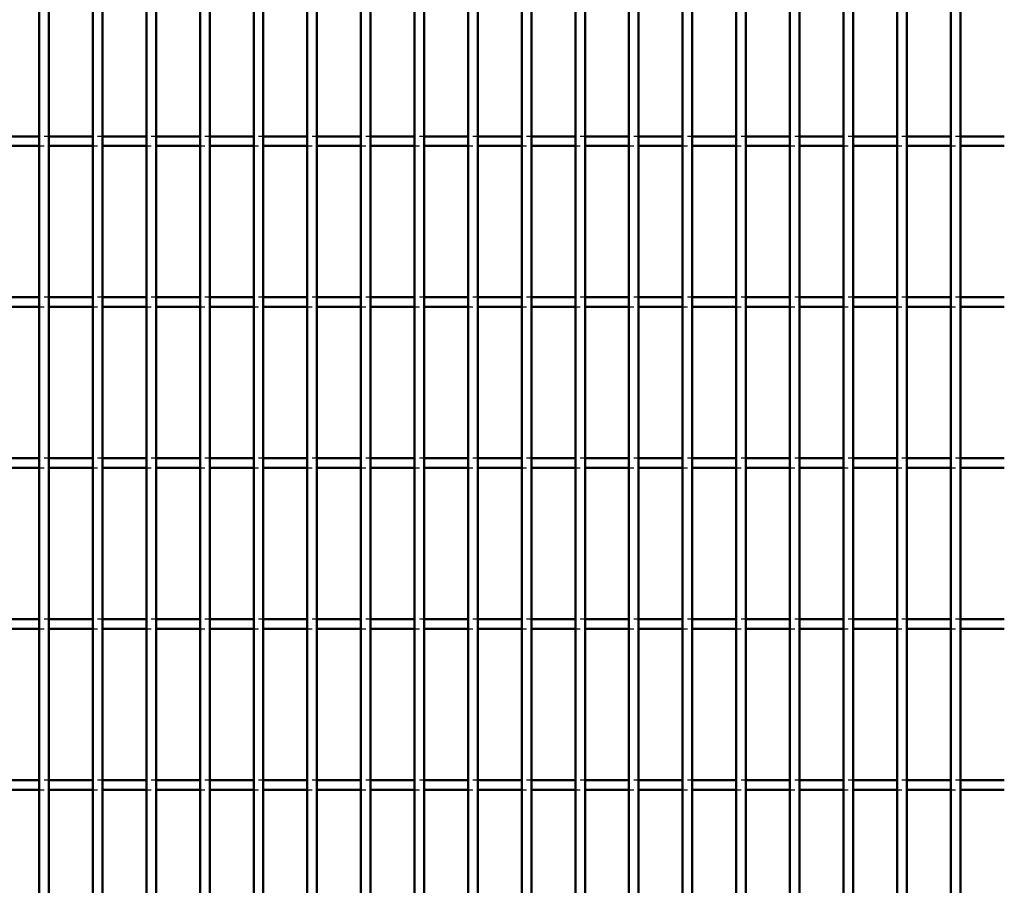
# Model space of a CAD drawing. Header units: millimetres. Extents: x -1015 to 606, y -500 to 954.
# Tile 17 of 36: x -5 to 199, y -321 to -141. Entities that reach past the tile are written whole.
import ezdxf

# ---------------------------------------------------------------- set-up
doc = ezdxf.new("R2010")
doc.units = ezdxf.units.MM
doc.linetypes.add('Dashed', pattern=[2, 1, -1])
doc.layers.add('AM_0', color=7, linetype='Continuous', lineweight=50)
doc.layers.add('AM_9', color=6, linetype='Dashed', lineweight=25)

# ---------------------------------------------------------------- blocks, each defined once
blk = doc.blocks.new('56_knl067wl6z639ox53h87rn5na________0_in_LPP2303311211120010003500_4')
at = {"layer": 'AM_0'}
for p, q in [((-1, -498), (-1, 498)), ((1, -498), (1, 498))]:
    blk.add_line(p, q, dxfattribs=at)
blk = doc.blocks.new('57_sxfdjt7t903h825x8e79jru1p________0_in_LPP2303311211120010003500_4')
at = {"layer": 'AM_0'}
for p, q in [((10.11, -498), (10.11, 498)), ((12.11, -498), (12.11, 498))]:
    blk.add_line(p, q, dxfattribs=at)
blk = doc.blocks.new('58_aqmsqqhk1p84x7uc5v3r3pp9e________0_in_LPP2303311211120010003500_4')
at = {"layer": 'AM_0'}
for p, q in [((21.22, -498), (21.22, 498)), ((23.22, -498), (23.22, 498))]:
    blk.add_line(p, q, dxfattribs=at)
blk = doc.blocks.new('59_t3a5kaysgeidv7mvr8s9txmcp________0_in_LPP2303311211120010003500_4')
at = {"layer": 'AM_0'}
for p, q in [((32.33, -498), (32.33, 498)), ((34.33, -498), (34.33, 498))]:
    blk.add_line(p, q, dxfattribs=at)
blk = doc.blocks.new('60_fxpbunmpt4vssbv5b2tmxmzkj________0_in_LPP2303311211120010003500_4')
at = {"layer": 'AM_0'}
for p, q in [((43.44, -498), (43.44, 498)), ((45.44, -498), (45.44, 498))]:
    blk.add_line(p, q, dxfattribs=at)
blk = doc.blocks.new('61_qcpbt05iovaqc20rr3nral1ia________0_in_LPP2303311211120010003500_4')
at = {"layer": 'AM_0'}
for p, q in [((54.55, -498), (54.55, 498)), ((56.55, -498), (56.55, 498))]:
    blk.add_line(p, q, dxfattribs=at)
blk = doc.blocks.new('62_5jy3teo9qt81j2uumt87aq24e________0_in_LPP2303311211120010003500_4')
at = {"layer": 'AM_0'}
for p, q in [((65.66, -498), (65.66, 498)), ((67.66, -498), (67.66, 498))]:
    blk.add_line(p, q, dxfattribs=at)
blk = doc.blocks.new('63_c5t0odv61ybbhfndp2mwxv5ck________0_in_LPP2303311211120010003500_4')
at = {"layer": 'AM_0'}
for p, q in [((76.77, -498), (76.77, 498)), ((78.77, -498), (78.77, 498))]:
    blk.add_line(p, q, dxfattribs=at)
blk = doc.blocks.new('64_ywhiy953t25m48hnz4wgjv2tb________0_in_LPP2303311211120010003500_4')
at = {"layer": 'AM_0'}
for p, q in [((87.88, -498), (87.88, 498)), ((89.88, -498), (89.88, 498))]:
    blk.add_line(p, q, dxfattribs=at)
blk = doc.blocks.new('65_asq105gnqj94enoeldyz58lzg________0_in_LPP2303311211120010003500_4')
at = {"layer": 'AM_0'}
for p, q in [((98.99, -498), (98.99, 498)), ((100.99, -498), (100.99, 498))]:
    blk.add_line(p, q, dxfattribs=at)
blk = doc.blocks.new('66_j25asndrwvq889f9j40lbqxni________0_in_LPP2303311211120010003500_4')
at = {"layer": 'AM_0'}
for p, q in [((110.1, -498), (110.1, 498)), ((112.1, -498), (112.1, 498))]:
    blk.add_line(p, q, dxfattribs=at)
blk = doc.blocks.new('67_5kfhuhu3ugh2l78d10xfrsila________0_in_LPP2303311211120010003500_4')
at = {"layer": 'AM_0'}
for p, q in [((121.21, -498), (121.21, 498)), ((123.21, -498), (123.21, 498))]:
    blk.add_line(p, q, dxfattribs=at)
blk = doc.blocks.new('68_frmf7lmq3bpcpcw6dbh6b30ds________0_in_LPP2303311211120010003500_4')
at = {"layer": 'AM_0'}
for p, q in [((132.32, -498), (132.32, 498)), ((134.32, -498), (134.32, 498))]:
    blk.add_line(p, q, dxfattribs=at)
blk = doc.blocks.new('69_5k6jze5t6vwxfsu5bb1un80dc________0_in_LPP2303311211120010003500_4')
at = {"layer": 'AM_0'}
for p, q in [((143.43, -498), (143.43, 498)), ((145.43, -498), (145.43, 498))]:
    blk.add_line(p, q, dxfattribs=at)
blk = doc.blocks.new('70_ohc1ywfssm58uqmp6vhofjgkc________0_in_LPP2303311211120010003500_4')
at = {"layer": 'AM_0'}
for p, q in [((154.54, -498), (154.54, 498)), ((156.54, -498), (156.54, 498))]:
    blk.add_line(p, q, dxfattribs=at)
blk = doc.blocks.new('71_yao06bstjjllgo1mmk7k21q7j________0_in_LPP2303311211120010003500_4')
at = {"layer": 'AM_0'}
for p, q in [((165.65, -498), (165.65, 498)), ((167.65, -498), (167.65, 498))]:
    blk.add_line(p, q, dxfattribs=at)
blk = doc.blocks.new('72_dgk7kwvjk2xkvs9ae4qipgibj________0_in_LPP2303311211120010003500_4')
at = {"layer": 'AM_0'}
for p, q in [((176.76, -498), (176.76, 498)), ((178.76, -498), (178.76, 498))]:
    blk.add_line(p, q, dxfattribs=at)
blk = doc.blocks.new('73_72uwsitxxspbnjfhwlb5u8igf________0_in_LPP2303311211120010003500_4')
at = {"layer": 'AM_0'}
for p, q in [((187.87, -498), (187.87, 498)), ((189.87, -498), (189.87, 498))]:
    blk.add_line(p, q, dxfattribs=at)
blk = doc.blocks.new('116_xn9st585wrcomz2m0mykvu8rd________0_in_LPP2303311211120010003500_4')
at = {"layer": 'AM_0'}
for p, q in [((-1, -298.97), (-10.11, -298.97)), ((-1, -298.97), (-1, -300.97)), ((1, -300.97), (1, -298.97)), ((10.11, -298.97), (1, -298.97)), ((10.11, -298.97), (10.11, -300.97)), ((12.11, -300.97), (12.11, -298.97)), ((21.22, -298.97), (12.11, -298.97)), ((21.22, -298.97), (21.22, -300.97)), ((23.22, -300.97), (23.22, -298.97)), ((32.33, -298.97), (23.22, -298.97)), ((32.33, -298.97), (32.33, -300.97)), ((34.33, -300.97), (34.33, -298.97)), ((43.44, -298.97), (34.33, -298.97)), ((43.44, -298.97), (43.44, -300.97)), ((45.44, -300.97), (45.44, -298.97)), ((54.55, -298.97), (45.44, -298.97)), ((54.55, -298.97), (54.55, -300.97)), ((56.55, -300.97), (56.55, -298.97)), ((65.66, -298.97), (56.55, -298.97)), ((65.66, -298.97), (65.66, -300.97)), ((67.66, -300.97), (67.66, -298.97)), ((76.77, -298.97), (67.66, -298.97)), ((76.77, -298.97), (76.77, -300.97)), ((78.77, -300.97), (78.77, -298.97)), ((87.88, -298.97), (78.77, -298.97)), ((87.88, -298.97), (87.88, -300.97)), ((89.88, -300.97), (89.88, -298.97)), ((98.99, -298.97), (89.88, -298.97)), ((98.99, -298.97), (98.99, -300.97)), ((100.99, -300.97), (100.99, -298.97)), ((110.1, -298.97), (100.99, -298.97)), ((110.1, -298.97), (110.1, -300.97)), ((112.1, -300.97), (112.1, -298.97)), ((121.21, -298.97), (112.1, -298.97)), ((121.21, -298.97), (121.21, -300.97)), ((123.21, -300.97), (123.21, -298.97)), ((132.32, -298.97), (123.21, -298.97)), ((132.32, -298.97), (132.32, -300.97)), ((134.32, -300.97), (134.32, -298.97)), ((143.43, -298.97), (134.32, -298.97)), ((143.43, -298.97), (143.43, -300.97)), ((145.43, -300.97), (145.43, -298.97)), ((154.54, -298.97), (145.43, -298.97)), ((154.54, -298.97), (154.54, -300.97)), ((156.54, -300.97), (156.54, -298.97)), ((165.65, -298.97), (156.54, -298.97)), ((165.65, -298.97), (165.65, -300.97)), ((167.65, -300.97), (167.65, -298.97)), ((176.76, -298.97), (167.65, -298.97)), ((176.76, -298.97), (176.76, -300.97)), ((178.76, -300.97), (178.76, -298.97)), ((187.87, -298.97), (178.76, -298.97)), ((187.87, -298.97), (187.87, -300.97)), ((189.87, -300.97), (189.87, -298.97)), ((198.98, -298.97), (189.87, -298.97)), ((-1, -300.97), (-10.11, -300.97)), ((10.11, -300.97), (1, -300.97)), ((21.22, -300.97), (12.11, -300.97)), ((32.33, -300.97), (23.22, -300.97)), ((43.44, -300.97), (34.33, -300.97)), ((54.55, -300.97), (45.44, -300.97)), ((65.66, -300.97), (56.55, -300.97)), ((76.77, -300.97), (67.66, -300.97)), ((87.88, -300.97), (78.77, -300.97)), ((98.99, -300.97), (89.88, -300.97)), ((110.1, -300.97), (100.99, -300.97)), ((121.21, -300.97), (112.1, -300.97)), ((132.32, -300.97), (123.21, -300.97)), ((143.43, -300.97), (134.32, -300.97)), ((154.54, -300.97), (145.43, -300.97)), ((165.65, -300.97), (156.54, -300.97)), ((176.76, -300.97), (167.65, -300.97)), ((187.87, -300.97), (178.76, -300.97)), ((198.98, -300.97), (189.87, -300.97))]:
    blk.add_line(p, q, dxfattribs=at)
at = {"layer": 'AM_9'}
for p, q in [((1, -298.97), (-1, -298.97)), ((12.11, -298.97), (10.11, -298.97)), ((23.22, -298.97), (21.22, -298.97)), ((34.33, -298.97), (32.33, -298.97)), ((45.44, -298.97), (43.44, -298.97)), ((56.55, -298.97), (54.55, -298.97)), ((67.66, -298.97), (65.66, -298.97)), ((78.77, -298.97), (76.77, -298.97)), ((89.88, -298.97), (87.88, -298.97)), ((100.99, -298.97), (98.99, -298.97)), ((112.1, -298.97), (110.1, -298.97)), ((123.21, -298.97), (121.21, -298.97)), ((134.32, -298.97), (132.32, -298.97)), ((145.43, -298.97), (143.43, -298.97)), ((156.54, -298.97), (154.54, -298.97)), ((167.65, -298.97), (165.65, -298.97)), ((178.76, -298.97), (176.76, -298.97)), ((189.87, -298.97), (187.87, -298.97)), ((-1, -300.97), (1, -300.97)), ((10.11, -300.97), (12.11, -300.97)), ((21.22, -300.97), (23.22, -300.97)), ((32.33, -300.97), (34.33, -300.97)), ((43.44, -300.97), (45.44, -300.97)), ((54.55, -300.97), (56.55, -300.97)), ((65.66, -300.97), (67.66, -300.97)), ((76.77, -300.97), (78.77, -300.97)), ((87.88, -300.97), (89.88, -300.97)), ((98.99, -300.97), (100.99, -300.97)), ((110.1, -300.97), (112.1, -300.97)), ((121.21, -300.97), (123.21, -300.97)), ((132.32, -300.97), (134.32, -300.97)), ((143.43, -300.97), (145.43, -300.97)), ((154.54, -300.97), (156.54, -300.97)), ((165.65, -300.97), (167.65, -300.97)), ((176.76, -300.97), (178.76, -300.97)), ((187.87, -300.97), (189.87, -300.97))]:
    blk.add_line(p, q, dxfattribs=at)
blk = doc.blocks.new('117_vaggfbyupqw2juxly387p0o7k________0_in_LPP2303311211120010003500_4')
at = {"layer": 'AM_0'}
for p, q in [((-1, -265.64), (-10.11, -265.64)), ((-1, -265.64), (-1, -267.64)), ((1, -267.64), (1, -265.64)), ((10.11, -265.64), (1, -265.64)), ((10.11, -265.64), (10.11, -267.64)), ((12.11, -267.64), (12.11, -265.64)), ((21.22, -265.64), (12.11, -265.64)), ((21.22, -265.64), (21.22, -267.64)), ((23.22, -267.64), (23.22, -265.64)), ((32.33, -265.64), (23.22, -265.64)), ((32.33, -265.64), (32.33, -267.64)), ((34.33, -267.64), (34.33, -265.64)), ((43.44, -265.64), (34.33, -265.64)), ((43.44, -265.64), (43.44, -267.64)), ((45.44, -267.64), (45.44, -265.64)), ((54.55, -265.64), (45.44, -265.64)), ((54.55, -265.64), (54.55, -267.64)), ((56.55, -267.64), (56.55, -265.64)), ((65.66, -265.64), (56.55, -265.64)), ((65.66, -265.64), (65.66, -267.64)), ((67.66, -267.64), (67.66, -265.64)), ((76.77, -265.64), (67.66, -265.64)), ((76.77, -265.64), (76.77, -267.64)), ((78.77, -267.64), (78.77, -265.64)), ((87.88, -265.64), (78.77, -265.64)), ((87.88, -265.64), (87.88, -267.64)), ((89.88, -267.64), (89.88, -265.64)), ((98.99, -265.64), (89.88, -265.64)), ((98.99, -265.64), (98.99, -267.64)), ((100.99, -267.64), (100.99, -265.64)), ((110.1, -265.64), (100.99, -265.64)), ((110.1, -265.64), (110.1, -267.64)), ((112.1, -267.64), (112.1, -265.64)), ((121.21, -265.64), (112.1, -265.64)), ((121.21, -265.64), (121.21, -267.64)), ((123.21, -267.64), (123.21, -265.64)), ((132.32, -265.64), (123.21, -265.64)), ((132.32, -265.64), (132.32, -267.64)), ((134.32, -267.64), (134.32, -265.64)), ((143.43, -265.64), (134.32, -265.64)), ((143.43, -265.64), (143.43, -267.64)), ((145.43, -267.64), (145.43, -265.64)), ((154.54, -265.64), (145.43, -265.64)), ((154.54, -265.64), (154.54, -267.64)), ((156.54, -267.64), (156.54, -265.64)), ((165.65, -265.64), (156.54, -265.64)), ((165.65, -265.64), (165.65, -267.64)), ((167.65, -267.64), (167.65, -265.64)), ((176.76, -265.64), (167.65, -265.64)), ((176.76, -265.64), (176.76, -267.64)), ((178.76, -267.64), (178.76, -265.64)), ((187.87, -265.64), (178.76, -265.64)), ((187.87, -265.64), (187.87, -267.64)), ((189.87, -267.64), (189.87, -265.64)), ((198.98, -265.64), (189.87, -265.64)), ((-1, -267.64), (-10.11, -267.64)), ((10.11, -267.64), (1, -267.64)), ((21.22, -267.64), (12.11, -267.64)), ((32.33, -267.64), (23.22, -267.64)), ((43.44, -267.64), (34.33, -267.64)), ((54.55, -267.64), (45.44, -267.64)), ((65.66, -267.64), (56.55, -267.64)), ((76.77, -267.64), (67.66, -267.64)), ((87.88, -267.64), (78.77, -267.64)), ((98.99, -267.64), (89.88, -267.64)), ((110.1, -267.64), (100.99, -267.64)), ((121.21, -267.64), (112.1, -267.64)), ((132.32, -267.64), (123.21, -267.64)), ((143.43, -267.64), (134.32, -267.64)), ((154.54, -267.64), (145.43, -267.64)), ((165.65, -267.64), (156.54, -267.64)), ((176.76, -267.64), (167.65, -267.64)), ((187.87, -267.64), (178.76, -267.64)), ((198.98, -267.64), (189.87, -267.64))]:
    blk.add_line(p, q, dxfattribs=at)
at = {"layer": 'AM_9'}
for p, q in [((1, -265.64), (-1, -265.64)), ((12.11, -265.64), (10.11, -265.64)), ((23.22, -265.64), (21.22, -265.64)), ((34.33, -265.64), (32.33, -265.64)), ((45.44, -265.64), (43.44, -265.64)), ((56.55, -265.64), (54.55, -265.64)), ((67.66, -265.64), (65.66, -265.64)), ((78.77, -265.64), (76.77, -265.64)), ((89.88, -265.64), (87.88, -265.64)), ((100.99, -265.64), (98.99, -265.64)), ((112.1, -265.64), (110.1, -265.64)), ((123.21, -265.64), (121.21, -265.64)), ((134.32, -265.64), (132.32, -265.64)), ((145.43, -265.64), (143.43, -265.64)), ((156.54, -265.64), (154.54, -265.64)), ((167.65, -265.64), (165.65, -265.64)), ((178.76, -265.64), (176.76, -265.64)), ((189.87, -265.64), (187.87, -265.64)), ((-1, -267.64), (1, -267.64)), ((10.11, -267.64), (12.11, -267.64)), ((21.22, -267.64), (23.22, -267.64)), ((32.33, -267.64), (34.33, -267.64)), ((43.44, -267.64), (45.44, -267.64)), ((54.55, -267.64), (56.55, -267.64)), ((65.66, -267.64), (67.66, -267.64)), ((76.77, -267.64), (78.77, -267.64)), ((87.88, -267.64), (89.88, -267.64)), ((98.99, -267.64), (100.99, -267.64)), ((110.1, -267.64), (112.1, -267.64)), ((121.21, -267.64), (123.21, -267.64)), ((132.32, -267.64), (134.32, -267.64)), ((143.43, -267.64), (145.43, -267.64)), ((154.54, -267.64), (156.54, -267.64)), ((165.65, -267.64), (167.65, -267.64)), ((176.76, -267.64), (178.76, -267.64)), ((187.87, -267.64), (189.87, -267.64))]:
    blk.add_line(p, q, dxfattribs=at)
blk = doc.blocks.new('118_pbv82y65k9glktgyusn21a4jd________0_in_LPP2303311211120010003500_4')
at = {"layer": 'AM_0'}
for p, q in [((-1, -232.31), (-10.11, -232.31)), ((-1, -232.31), (-1, -234.31)), ((1, -234.31), (1, -232.31)), ((10.11, -232.31), (1, -232.31)), ((10.11, -232.31), (10.11, -234.31)), ((12.11, -234.31), (12.11, -232.31)), ((21.22, -232.31), (12.11, -232.31)), ((21.22, -232.31), (21.22, -234.31)), ((23.22, -234.31), (23.22, -232.31)), ((32.33, -232.31), (23.22, -232.31)), ((32.33, -232.31), (32.33, -234.31)), ((34.33, -234.31), (34.33, -232.31)), ((43.44, -232.31), (34.33, -232.31)), ((43.44, -232.31), (43.44, -234.31)), ((45.44, -234.31), (45.44, -232.31)), ((54.55, -232.31), (45.44, -232.31)), ((54.55, -232.31), (54.55, -234.31)), ((56.55, -234.31), (56.55, -232.31)), ((65.66, -232.31), (56.55, -232.31)), ((65.66, -232.31), (65.66, -234.31)), ((67.66, -234.31), (67.66, -232.31)), ((76.77, -232.31), (67.66, -232.31)), ((76.77, -232.31), (76.77, -234.31)), ((78.77, -234.31), (78.77, -232.31)), ((87.88, -232.31), (78.77, -232.31)), ((87.88, -232.31), (87.88, -234.31)), ((89.88, -234.31), (89.88, -232.31)), ((98.99, -232.31), (89.88, -232.31)), ((98.99, -232.31), (98.99, -234.31)), ((100.99, -234.31), (100.99, -232.31)), ((110.1, -232.31), (100.99, -232.31)), ((110.1, -232.31), (110.1, -234.31)), ((112.1, -234.31), (112.1, -232.31)), ((121.21, -232.31), (112.1, -232.31)), ((121.21, -232.31), (121.21, -234.31)), ((123.21, -234.31), (123.21, -232.31)), ((132.32, -232.31), (123.21, -232.31)), ((132.32, -232.31), (132.32, -234.31)), ((134.32, -234.31), (134.32, -232.31)), ((143.43, -232.31), (134.32, -232.31)), ((143.43, -232.31), (143.43, -234.31)), ((145.43, -234.31), (145.43, -232.31)), ((154.54, -232.31), (145.43, -232.31)), ((154.54, -232.31), (154.54, -234.31)), ((156.54, -234.31), (156.54, -232.31)), ((165.65, -232.31), (156.54, -232.31)), ((165.65, -232.31), (165.65, -234.31)), ((167.65, -234.31), (167.65, -232.31)), ((176.76, -232.31), (167.65, -232.31)), ((176.76, -232.31), (176.76, -234.31)), ((178.76, -234.31), (178.76, -232.31)), ((187.87, -232.31), (178.76, -232.31)), ((187.87, -232.31), (187.87, -234.31)), ((189.87, -234.31), (189.87, -232.31)), ((198.98, -232.31), (189.87, -232.31)), ((-1, -234.31), (-10.11, -234.31)), ((10.11, -234.31), (1, -234.31)), ((21.22, -234.31), (12.11, -234.31)), ((32.33, -234.31), (23.22, -234.31)), ((43.44, -234.31), (34.33, -234.31)), ((54.55, -234.31), (45.44, -234.31)), ((65.66, -234.31), (56.55, -234.31)), ((76.77, -234.31), (67.66, -234.31)), ((87.88, -234.31), (78.77, -234.31)), ((98.99, -234.31), (89.88, -234.31)), ((110.1, -234.31), (100.99, -234.31)), ((121.21, -234.31), (112.1, -234.31)), ((132.32, -234.31), (123.21, -234.31)), ((143.43, -234.31), (134.32, -234.31)), ((154.54, -234.31), (145.43, -234.31)), ((165.65, -234.31), (156.54, -234.31)), ((176.76, -234.31), (167.65, -234.31)), ((187.87, -234.31), (178.76, -234.31)), ((198.98, -234.31), (189.87, -234.31))]:
    blk.add_line(p, q, dxfattribs=at)
at = {"layer": 'AM_9'}
for p, q in [((1, -232.31), (-1, -232.31)), ((12.11, -232.31), (10.11, -232.31)), ((23.22, -232.31), (21.22, -232.31)), ((34.33, -232.31), (32.33, -232.31)), ((45.44, -232.31), (43.44, -232.31)), ((56.55, -232.31), (54.55, -232.31)), ((67.66, -232.31), (65.66, -232.31)), ((78.77, -232.31), (76.77, -232.31)), ((89.88, -232.31), (87.88, -232.31)), ((100.99, -232.31), (98.99, -232.31)), ((112.1, -232.31), (110.1, -232.31)), ((123.21, -232.31), (121.21, -232.31)), ((134.32, -232.31), (132.32, -232.31)), ((145.43, -232.31), (143.43, -232.31)), ((156.54, -232.31), (154.54, -232.31)), ((167.65, -232.31), (165.65, -232.31)), ((178.76, -232.31), (176.76, -232.31)), ((189.87, -232.31), (187.87, -232.31)), ((-1, -234.31), (1, -234.31)), ((10.11, -234.31), (12.11, -234.31)), ((21.22, -234.31), (23.22, -234.31)), ((32.33, -234.31), (34.33, -234.31)), ((43.44, -234.31), (45.44, -234.31)), ((54.55, -234.31), (56.55, -234.31)), ((65.66, -234.31), (67.66, -234.31)), ((76.77, -234.31), (78.77, -234.31)), ((87.88, -234.31), (89.88, -234.31)), ((98.99, -234.31), (100.99, -234.31)), ((110.1, -234.31), (112.1, -234.31)), ((121.21, -234.31), (123.21, -234.31)), ((132.32, -234.31), (134.32, -234.31)), ((143.43, -234.31), (145.43, -234.31)), ((154.54, -234.31), (156.54, -234.31)), ((165.65, -234.31), (167.65, -234.31)), ((176.76, -234.31), (178.76, -234.31)), ((187.87, -234.31), (189.87, -234.31))]:
    blk.add_line(p, q, dxfattribs=at)
blk = doc.blocks.new('119_dyv3ry1vg2an5c2fqrg4rovfl________0_in_LPP2303311211120010003500_4')
at = {"layer": 'AM_0'}
for p, q in [((-1, -198.98), (-10.11, -198.98)), ((-1, -198.98), (-1, -200.98)), ((1, -200.98), (1, -198.98)), ((10.11, -198.98), (1, -198.98)), ((10.11, -198.98), (10.11, -200.98)), ((12.11, -200.98), (12.11, -198.98)), ((21.22, -198.98), (12.11, -198.98)), ((21.22, -198.98), (21.22, -200.98)), ((23.22, -200.98), (23.22, -198.98)), ((32.33, -198.98), (23.22, -198.98)), ((32.33, -198.98), (32.33, -200.98)), ((34.33, -200.98), (34.33, -198.98)), ((43.44, -198.98), (34.33, -198.98)), ((43.44, -198.98), (43.44, -200.98)), ((45.44, -200.98), (45.44, -198.98)), ((54.55, -198.98), (45.44, -198.98)), ((54.55, -198.98), (54.55, -200.98)), ((56.55, -200.98), (56.55, -198.98)), ((65.66, -198.98), (56.55, -198.98)), ((65.66, -198.98), (65.66, -200.98)), ((67.66, -200.98), (67.66, -198.98)), ((76.77, -198.98), (67.66, -198.98)), ((76.77, -198.98), (76.77, -200.98)), ((78.77, -200.98), (78.77, -198.98)), ((87.88, -198.98), (78.77, -198.98)), ((87.88, -198.98), (87.88, -200.98)), ((89.88, -200.98), (89.88, -198.98)), ((98.99, -198.98), (89.88, -198.98)), ((98.99, -198.98), (98.99, -200.98)), ((100.99, -200.98), (100.99, -198.98)), ((110.1, -198.98), (100.99, -198.98)), ((110.1, -198.98), (110.1, -200.98)), ((112.1, -200.98), (112.1, -198.98)), ((121.21, -198.98), (112.1, -198.98)), ((121.21, -198.98), (121.21, -200.98)), ((123.21, -200.98), (123.21, -198.98)), ((132.32, -198.98), (123.21, -198.98)), ((132.32, -198.98), (132.32, -200.98)), ((134.32, -200.98), (134.32, -198.98)), ((143.43, -198.98), (134.32, -198.98)), ((143.43, -198.98), (143.43, -200.98)), ((145.43, -200.98), (145.43, -198.98)), ((154.54, -198.98), (145.43, -198.98)), ((154.54, -198.98), (154.54, -200.98)), ((156.54, -200.98), (156.54, -198.98)), ((165.65, -198.98), (156.54, -198.98)), ((165.65, -198.98), (165.65, -200.98)), ((167.65, -200.98), (167.65, -198.98)), ((176.76, -198.98), (167.65, -198.98)), ((176.76, -198.98), (176.76, -200.98)), ((178.76, -200.98), (178.76, -198.98)), ((187.87, -198.98), (178.76, -198.98)), ((187.87, -198.98), (187.87, -200.98)), ((189.87, -200.98), (189.87, -198.98)), ((198.98, -198.98), (189.87, -198.98)), ((-1, -200.98), (-10.11, -200.98)), ((10.11, -200.98), (1, -200.98)), ((21.22, -200.98), (12.11, -200.98)), ((32.33, -200.98), (23.22, -200.98)), ((43.44, -200.98), (34.33, -200.98)), ((54.55, -200.98), (45.44, -200.98)), ((65.66, -200.98), (56.55, -200.98)), ((76.77, -200.98), (67.66, -200.98)), ((87.88, -200.98), (78.77, -200.98)), ((98.99, -200.98), (89.88, -200.98)), ((110.1, -200.98), (100.99, -200.98)), ((121.21, -200.98), (112.1, -200.98)), ((132.32, -200.98), (123.21, -200.98)), ((143.43, -200.98), (134.32, -200.98)), ((154.54, -200.98), (145.43, -200.98)), ((165.65, -200.98), (156.54, -200.98)), ((176.76, -200.98), (167.65, -200.98)), ((187.87, -200.98), (178.76, -200.98)), ((198.98, -200.98), (189.87, -200.98))]:
    blk.add_line(p, q, dxfattribs=at)
at = {"layer": 'AM_9'}
for p, q in [((1, -198.98), (-1, -198.98)), ((12.11, -198.98), (10.11, -198.98)), ((23.22, -198.98), (21.22, -198.98)), ((34.33, -198.98), (32.33, -198.98)), ((45.44, -198.98), (43.44, -198.98)), ((56.55, -198.98), (54.55, -198.98)), ((67.66, -198.98), (65.66, -198.98)), ((78.77, -198.98), (76.77, -198.98)), ((89.88, -198.98), (87.88, -198.98)), ((100.99, -198.98), (98.99, -198.98)), ((112.1, -198.98), (110.1, -198.98)), ((123.21, -198.98), (121.21, -198.98)), ((134.32, -198.98), (132.32, -198.98)), ((145.43, -198.98), (143.43, -198.98)), ((156.54, -198.98), (154.54, -198.98)), ((167.65, -198.98), (165.65, -198.98)), ((178.76, -198.98), (176.76, -198.98)), ((189.87, -198.98), (187.87, -198.98)), ((-1, -200.98), (1, -200.98)), ((10.11, -200.98), (12.11, -200.98)), ((21.22, -200.98), (23.22, -200.98)), ((32.33, -200.98), (34.33, -200.98)), ((43.44, -200.98), (45.44, -200.98)), ((54.55, -200.98), (56.55, -200.98)), ((65.66, -200.98), (67.66, -200.98)), ((76.77, -200.98), (78.77, -200.98)), ((87.88, -200.98), (89.88, -200.98)), ((98.99, -200.98), (100.99, -200.98)), ((110.1, -200.98), (112.1, -200.98)), ((121.21, -200.98), (123.21, -200.98)), ((132.32, -200.98), (134.32, -200.98)), ((143.43, -200.98), (145.43, -200.98)), ((154.54, -200.98), (156.54, -200.98)), ((165.65, -200.98), (167.65, -200.98)), ((176.76, -200.98), (178.76, -200.98)), ((187.87, -200.98), (189.87, -200.98))]:
    blk.add_line(p, q, dxfattribs=at)
blk = doc.blocks.new('120_0fl9swj29xdw48ppc44bey61g________0_in_LPP2303311211120010003500_4')
at = {"layer": 'AM_0'}
for p, q in [((-1, -165.65), (-10.11, -165.65)), ((-1, -165.65), (-1, -167.65)), ((1, -167.65), (1, -165.65)), ((10.11, -165.65), (1, -165.65)), ((10.11, -165.65), (10.11, -167.65)), ((12.11, -167.65), (12.11, -165.65)), ((21.22, -165.65), (12.11, -165.65)), ((21.22, -165.65), (21.22, -167.65)), ((23.22, -167.65), (23.22, -165.65)), ((32.33, -165.65), (23.22, -165.65)), ((32.33, -165.65), (32.33, -167.65)), ((34.33, -167.65), (34.33, -165.65)), ((43.44, -165.65), (34.33, -165.65)), ((43.44, -165.65), (43.44, -167.65)), ((45.44, -167.65), (45.44, -165.65)), ((54.55, -165.65), (45.44, -165.65)), ((54.55, -165.65), (54.55, -167.65)), ((56.55, -167.65), (56.55, -165.65)), ((65.66, -165.65), (56.55, -165.65)), ((65.66, -165.65), (65.66, -167.65)), ((67.66, -167.65), (67.66, -165.65)), ((76.77, -165.65), (67.66, -165.65)), ((76.77, -165.65), (76.77, -167.65)), ((78.77, -167.65), (78.77, -165.65)), ((87.88, -165.65), (78.77, -165.65)), ((87.88, -165.65), (87.88, -167.65)), ((89.88, -167.65), (89.88, -165.65)), ((98.99, -165.65), (89.88, -165.65)), ((98.99, -165.65), (98.99, -167.65)), ((100.99, -167.65), (100.99, -165.65)), ((110.1, -165.65), (100.99, -165.65)), ((110.1, -165.65), (110.1, -167.65)), ((112.1, -167.65), (112.1, -165.65)), ((121.21, -165.65), (112.1, -165.65)), ((121.21, -165.65), (121.21, -167.65)), ((123.21, -167.65), (123.21, -165.65)), ((132.32, -165.65), (123.21, -165.65)), ((132.32, -165.65), (132.32, -167.65)), ((134.32, -167.65), (134.32, -165.65)), ((143.43, -165.65), (134.32, -165.65)), ((143.43, -165.65), (143.43, -167.65)), ((145.43, -167.65), (145.43, -165.65)), ((154.54, -165.65), (145.43, -165.65)), ((154.54, -165.65), (154.54, -167.65)), ((156.54, -167.65), (156.54, -165.65)), ((165.65, -165.65), (156.54, -165.65)), ((165.65, -165.65), (165.65, -167.65)), ((167.65, -167.65), (167.65, -165.65)), ((176.76, -165.65), (167.65, -165.65)), ((176.76, -165.65), (176.76, -167.65)), ((178.76, -167.65), (178.76, -165.65)), ((187.87, -165.65), (178.76, -165.65)), ((187.87, -165.65), (187.87, -167.65)), ((189.87, -167.65), (189.87, -165.65)), ((198.98, -165.65), (189.87, -165.65)), ((-1, -167.65), (-10.11, -167.65)), ((10.11, -167.65), (1, -167.65)), ((21.22, -167.65), (12.11, -167.65)), ((32.33, -167.65), (23.22, -167.65)), ((43.44, -167.65), (34.33, -167.65)), ((54.55, -167.65), (45.44, -167.65)), ((65.66, -167.65), (56.55, -167.65)), ((76.77, -167.65), (67.66, -167.65)), ((87.88, -167.65), (78.77, -167.65)), ((98.99, -167.65), (89.88, -167.65)), ((110.1, -167.65), (100.99, -167.65)), ((121.21, -167.65), (112.1, -167.65)), ((132.32, -167.65), (123.21, -167.65)), ((143.43, -167.65), (134.32, -167.65)), ((154.54, -167.65), (145.43, -167.65)), ((165.65, -167.65), (156.54, -167.65)), ((176.76, -167.65), (167.65, -167.65)), ((187.87, -167.65), (178.76, -167.65)), ((198.98, -167.65), (189.87, -167.65))]:
    blk.add_line(p, q, dxfattribs=at)
at = {"layer": 'AM_9'}
for p, q in [((1, -165.65), (-1, -165.65)), ((12.11, -165.65), (10.11, -165.65)), ((23.22, -165.65), (21.22, -165.65)), ((34.33, -165.65), (32.33, -165.65)), ((45.44, -165.65), (43.44, -165.65)), ((56.55, -165.65), (54.55, -165.65)), ((67.66, -165.65), (65.66, -165.65)), ((78.77, -165.65), (76.77, -165.65)), ((89.88, -165.65), (87.88, -165.65)), ((100.99, -165.65), (98.99, -165.65)), ((112.1, -165.65), (110.1, -165.65)), ((123.21, -165.65), (121.21, -165.65)), ((134.32, -165.65), (132.32, -165.65)), ((145.43, -165.65), (143.43, -165.65)), ((156.54, -165.65), (154.54, -165.65)), ((167.65, -165.65), (165.65, -165.65)), ((178.76, -165.65), (176.76, -165.65)), ((189.87, -165.65), (187.87, -165.65)), ((-1, -167.65), (1, -167.65)), ((10.11, -167.65), (12.11, -167.65)), ((21.22, -167.65), (23.22, -167.65)), ((32.33, -167.65), (34.33, -167.65)), ((43.44, -167.65), (45.44, -167.65)), ((54.55, -167.65), (56.55, -167.65)), ((65.66, -167.65), (67.66, -167.65)), ((76.77, -167.65), (78.77, -167.65)), ((87.88, -167.65), (89.88, -167.65)), ((98.99, -167.65), (100.99, -167.65)), ((110.1, -167.65), (112.1, -167.65)), ((121.21, -167.65), (123.21, -167.65)), ((132.32, -167.65), (134.32, -167.65)), ((143.43, -167.65), (145.43, -167.65)), ((154.54, -167.65), (156.54, -167.65)), ((165.65, -167.65), (167.65, -167.65)), ((176.76, -167.65), (178.76, -167.65)), ((187.87, -167.65), (189.87, -167.65))]:
    blk.add_line(p, q, dxfattribs=at)

msp = doc.modelspace()

# ---------------------------------------------------------------- block references
for name in ['56_knl067wl6z639ox53h87rn5na________0_in_LPP2303311211120010003500_4', '57_sxfdjt7t903h825x8e79jru1p________0_in_LPP2303311211120010003500_4', '58_aqmsqqhk1p84x7uc5v3r3pp9e________0_in_LPP2303311211120010003500_4', '59_t3a5kaysgeidv7mvr8s9txmcp________0_in_LPP2303311211120010003500_4', '60_fxpbunmpt4vssbv5b2tmxmzkj________0_in_LPP2303311211120010003500_4', '61_qcpbt05iovaqc20rr3nral1ia________0_in_LPP2303311211120010003500_4', '62_5jy3teo9qt81j2uumt87aq24e________0_in_LPP2303311211120010003500_4', '63_c5t0odv61ybbhfndp2mwxv5ck________0_in_LPP2303311211120010003500_4', '64_ywhiy953t25m48hnz4wgjv2tb________0_in_LPP2303311211120010003500_4', '65_asq105gnqj94enoeldyz58lzg________0_in_LPP2303311211120010003500_4', '66_j25asndrwvq889f9j40lbqxni________0_in_LPP2303311211120010003500_4', '67_5kfhuhu3ugh2l78d10xfrsila________0_in_LPP2303311211120010003500_4', '68_frmf7lmq3bpcpcw6dbh6b30ds________0_in_LPP2303311211120010003500_4', '69_5k6jze5t6vwxfsu5bb1un80dc________0_in_LPP2303311211120010003500_4', '70_ohc1ywfssm58uqmp6vhofjgkc________0_in_LPP2303311211120010003500_4', '71_yao06bstjjllgo1mmk7k21q7j________0_in_LPP2303311211120010003500_4', '72_dgk7kwvjk2xkvs9ae4qipgibj________0_in_LPP2303311211120010003500_4', '73_72uwsitxxspbnjfhwlb5u8igf________0_in_LPP2303311211120010003500_4', '120_0fl9swj29xdw48ppc44bey61g________0_in_LPP2303311211120010003500_4', '119_dyv3ry1vg2an5c2fqrg4rovfl________0_in_LPP2303311211120010003500_4', '118_pbv82y65k9glktgyusn21a4jd________0_in_LPP2303311211120010003500_4', '117_vaggfbyupqw2juxly387p0o7k________0_in_LPP2303311211120010003500_4', '116_xn9st585wrcomz2m0mykvu8rd________0_in_LPP2303311211120010003500_4']:
    msp.add_blockref(name, (0, 0))

doc.saveas('drawing.dxf')
